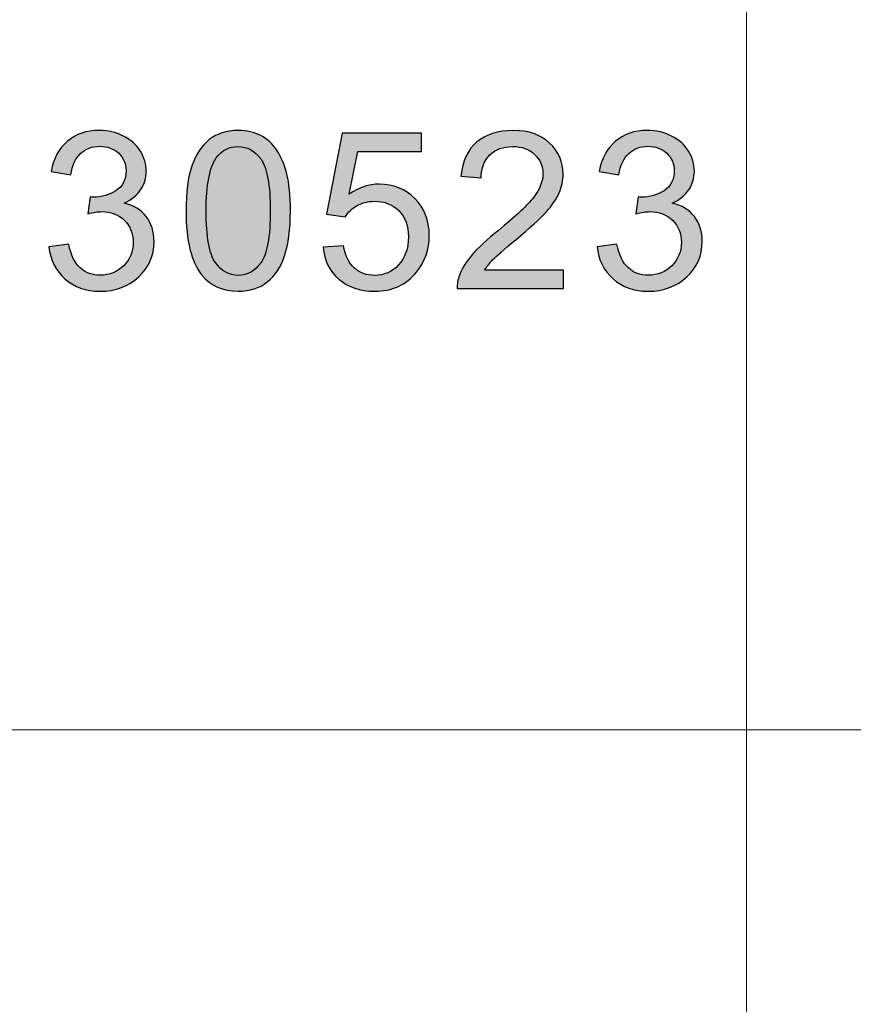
# Model space of a CAD drawing. Header units: millimetres. Extents: x -296 to 295, y -209 to 209.
# Tile 105 of 140: x 115.89 to 122.58, y -189.44 to -181.54. Entities that reach past the tile are written whole.
import ezdxf

# ---------------------------------------------------------------- set-up
doc = ezdxf.new("R2010")
doc.units = ezdxf.units.MM
doc.header["$MEASUREMENT"] = 0
doc.layers.add('layer 1', color=7, linetype='Continuous')

msp = doc.modelspace()

# ---------------------------------------------------------------- hatches: boundary and pattern name
at = {"layer": 'layer 1'}
h = msp.add_hatch(color=250, dxfattribs=at)
edge = h.paths.add_edge_path()
edge.add_spline(control_points=[(116.1228, -183.3637), (116.1228, -183.3637), (116.281, -183.3425), (116.281, -183.3425), (116.2992, -183.4307), (116.3298, -183.4942), (116.3733, -183.533), (116.4167, -183.5718), (116.4701, -183.5912), (116.5333, -183.5912), (116.6082, -183.5912), (116.6715, -183.5659), (116.7223, -183.5154), (116.7733, -183.4648), (116.7988, -183.4022), (116.7988, -183.3275), (116.7988, -183.2564), (116.7751, -183.1976), (116.7274, -183.1511), (116.6801, -183.105), (116.6199, -183.0817), (116.5465, -183.0817), (116.5165, -183.0817), (116.4793, -183.0876), (116.4347, -183.0991), (116.4347, -183.0991), (116.4524, -182.9633), (116.4524, -182.9633), (116.4629, -182.9644), (116.4716, -182.965), (116.4779, -182.965), (116.5456, -182.965), (116.6061, -182.9477), (116.6604, -182.9133), (116.7143, -182.8789), (116.7413, -182.826), (116.7413, -182.7545), (116.7413, -182.6978), (116.7215, -182.6507), (116.6823, -182.6134), (116.6429, -182.5761), (116.5924, -182.5576), (116.5303, -182.5576), (116.4685, -182.5576), (116.4174, -182.5767), (116.3763, -182.6149), (116.3352, -182.6531), (116.3088, -182.7104), (116.2972, -182.7869), (116.2972, -182.7869), (116.139, -182.7586), (116.139, -182.7586), (116.1584, -182.6546), (116.2022, -182.5737), (116.2708, -182.5164), (116.3391, -182.4591), (116.4245, -182.4306), (116.5264, -182.4306), (116.5966, -182.4306), (116.6613, -182.4453), (116.7203, -182.4749), (116.7796, -182.5043), (116.8249, -182.5446), (116.8561, -182.5955), (116.8875, -182.6466), (116.9031, -182.7007), (116.9031, -182.7581), (116.9031, -182.8124), (116.8881, -182.8618), (116.8584, -182.9065), (116.8285, -182.9512), (116.7841, -182.9868), (116.7257, -183.0132), (116.8019, -183.0303), (116.8609, -183.0661), (116.9031, -183.1205), (116.9451, -183.1746), (116.9661, -183.2428), (116.9661, -183.3243), (116.9661, -183.4345), (116.925, -183.5283), (116.8431, -183.605), (116.7611, -183.6817), (116.6574, -183.72), (116.5321, -183.72), (116.4191, -183.72), (116.3253, -183.6867), (116.2507, -183.6206), (116.1758, -183.5545), (116.1333, -183.4689), (116.1228, -183.3637)], knot_values=[0, 0, 0, 0, 0.033333, 0.033333, 0.033333, 0.066667, 0.066667, 0.066667, 0.1, 0.1, 0.1, 0.133333, 0.133333, 0.133333, 0.166667, 0.166667, 0.166667, 0.2, 0.2, 0.2, 0.233333, 0.233333, 0.233333, 0.266667, 0.266667, 0.266667, 0.3, 0.3, 0.3, 0.333333, 0.333333, 0.333333, 0.366667, 0.366667, 0.366667, 0.4, 0.4, 0.4, 0.433333, 0.433333, 0.433333, 0.466667, 0.466667, 0.466667, 0.5, 0.5, 0.5, 0.533333, 0.533333, 0.533333, 0.566667, 0.566667, 0.566667, 0.6, 0.6, 0.6, 0.633333, 0.633333, 0.633333, 0.666667, 0.666667, 0.666667, 0.7, 0.7, 0.7, 0.733333, 0.733333, 0.733333, 0.766667, 0.766667, 0.766667, 0.8, 0.8, 0.8, 0.833333, 0.833333, 0.833333, 0.866667, 0.866667, 0.866667, 0.9, 0.9, 0.9, 0.933333, 0.933333, 0.933333, 0.966667, 0.966667, 0.966667, 1, 1, 1, 1], degree=3, periodic=1)
h = msp.add_hatch(color=250, dxfattribs=at)
edge = h.paths.add_edge_path()
edge.add_spline(control_points=[(117.2227, -183.0756), (117.2227, -182.9265), (117.2382, -182.806), (117.2693, -182.7148), (117.3008, -182.6234), (117.3473, -182.5531), (117.409, -182.5041), (117.4705, -182.455), (117.548, -182.4306), (117.6416, -182.4306), (117.7105, -182.4306), (117.7711, -182.4441), (117.8235, -182.4714), (117.8757, -182.4988), (117.9188, -182.5382), (117.9523, -182.5896), (117.986, -182.6408), (118.0123, -182.7034), (118.0314, -182.7772), (118.051, -182.851), (118.0606, -182.9506), (118.0606, -183.0756), (118.0606, -183.2237), (118.045, -183.3437), (118.0141, -183.4348), (117.9832, -183.5262), (117.9367, -183.5965), (117.875, -183.6459), (117.8136, -183.6953), (117.7357, -183.72), (117.6416, -183.72), (117.5179, -183.72), (117.4204, -183.6768), (117.3497, -183.59), (117.2649, -183.4842), (117.2227, -183.3128), (117.2227, -183.0756)], knot_values=[0, 0, 0, 0, 0.083333, 0.083333, 0.083333, 0.166667, 0.166667, 0.166667, 0.25, 0.25, 0.25, 0.333333, 0.333333, 0.333333, 0.416667, 0.416667, 0.416667, 0.5, 0.5, 0.5, 0.583333, 0.583333, 0.583333, 0.666667, 0.666667, 0.666667, 0.75, 0.75, 0.75, 0.833333, 0.833333, 0.833333, 0.916667, 0.916667, 0.916667, 1, 1, 1, 1], degree=3, periodic=1)
h = msp.add_hatch(color=250, dxfattribs=at)
edge = h.paths.add_edge_path()
edge.add_spline(control_points=[(118.3225, -183.3672), (118.3225, -183.3672), (118.488, -183.3548), (118.488, -183.3548), (118.5002, -183.4339), (118.5287, -183.4933), (118.5731, -183.5333), (118.6175, -183.573), (118.6717, -183.593), (118.7355, -183.593), (118.8125, -183.593), (118.877, -183.5647), (118.9294, -183.5086), (118.9816, -183.4521), (119.0076, -183.3775), (119.0076, -183.2846), (119.0076, -183.1961), (118.9827, -183.1264), (118.9326, -183.0753), (118.8826, -183.0241), (118.8164, -182.9985), (118.734, -182.9985), (118.6828, -182.9985), (118.6369, -183.01), (118.5961, -183.0329), (118.5557, -183.0559), (118.5239, -183.0856), (118.5005, -183.122), (118.5005, -183.122), (118.3513, -183.1008), (118.3513, -183.1008), (118.3513, -183.1008), (118.4754, -182.4517), (118.4754, -182.4517), (118.4754, -182.4517), (119.1137, -182.4517), (119.1137, -182.4517), (119.1137, -182.4517), (119.1137, -182.5999), (119.1137, -182.5999), (119.1137, -182.5999), (118.6015, -182.5999), (118.6015, -182.5999), (118.6015, -182.5999), (118.5329, -182.9406), (118.5329, -182.9406), (118.6099, -182.8874), (118.6908, -182.8609), (118.7754, -182.8609), (118.8874, -182.8609), (118.9821, -182.8992), (119.0591, -182.9756), (119.1361, -183.052), (119.1748, -183.1502), (119.1748, -183.2702), (119.1748, -183.3845), (119.141, -183.4833), (119.0732, -183.5665), (118.9908, -183.6688), (118.8781, -183.72), (118.7355, -183.72), (118.6186, -183.72), (118.5234, -183.6876), (118.4493, -183.6232), (118.3752, -183.5589), (118.333, -183.4736), (118.3225, -183.3672)], knot_values=[0, 0, 0, 0, 0.045455, 0.045455, 0.045455, 0.090909, 0.090909, 0.090909, 0.136364, 0.136364, 0.136364, 0.181818, 0.181818, 0.181818, 0.227273, 0.227273, 0.227273, 0.272727, 0.272727, 0.272727, 0.318182, 0.318182, 0.318182, 0.363636, 0.363636, 0.363636, 0.409091, 0.409091, 0.409091, 0.454545, 0.454545, 0.454545, 0.5, 0.5, 0.5, 0.545455, 0.545455, 0.545455, 0.590909, 0.590909, 0.590909, 0.636364, 0.636364, 0.636364, 0.681818, 0.681818, 0.681818, 0.727273, 0.727273, 0.727273, 0.772727, 0.772727, 0.772727, 0.818182, 0.818182, 0.818182, 0.863636, 0.863636, 0.863636, 0.909091, 0.909091, 0.909091, 0.954545, 0.954545, 0.954545, 1, 1, 1, 1], degree=3, periodic=1)
h = msp.add_hatch(color=250, dxfattribs=at)
edge = h.paths.add_edge_path()
edge.add_spline(control_points=[(120.2513, -183.5506), (120.2513, -183.5506), (120.2513, -183.6988), (120.2513, -183.6988), (120.2513, -183.6988), (119.3991, -183.6988), (119.3991, -183.6988), (119.3979, -183.6615), (119.4042, -183.6256), (119.4177, -183.5909), (119.4395, -183.5342), (119.4745, -183.478), (119.5229, -183.423), (119.5711, -183.3681), (119.64, -183.3046), (119.7296, -183.2325), (119.8689, -183.1199), (119.9636, -183.0309), (120.0131, -182.965), (120.0628, -182.8992), (120.0877, -182.8368), (120.0877, -182.778), (120.0877, -182.7166), (120.0653, -182.6649), (120.0203, -182.6225), (119.9753, -182.5805), (119.9166, -182.5593), (119.8444, -182.5593), (119.7679, -182.5593), (119.7068, -182.5817), (119.661, -182.6263), (119.6151, -182.6707), (119.5921, -182.7325), (119.5915, -182.8116), (119.5915, -182.8116), (119.4296, -182.7957), (119.4296, -182.7957), (119.4407, -182.6769), (119.4827, -182.5864), (119.5552, -182.524), (119.6281, -182.4617), (119.7254, -182.4306), (119.8479, -182.4306), (119.9715, -182.4306), (120.0694, -182.4641), (120.1413, -182.5314), (120.2136, -182.5987), (120.2496, -182.6822), (120.2496, -182.7816), (120.2496, -182.8321), (120.2391, -182.8818), (120.2178, -182.9306), (120.1968, -182.9797), (120.1617, -183.0312), (120.1129, -183.0853), (120.0637, -183.1391), (119.9825, -183.2134), (119.8692, -183.3075), (119.7742, -183.3857), (119.7131, -183.4386), (119.6862, -183.4666), (119.6591, -183.4945), (119.637, -183.5224), (119.6193, -183.5506), (119.6193, -183.5506), (120.2513, -183.5506), (120.2513, -183.5506)], knot_values=[0, 0, 0, 0, 0.045455, 0.045455, 0.045455, 0.090909, 0.090909, 0.090909, 0.136364, 0.136364, 0.136364, 0.181818, 0.181818, 0.181818, 0.227273, 0.227273, 0.227273, 0.272727, 0.272727, 0.272727, 0.318182, 0.318182, 0.318182, 0.363636, 0.363636, 0.363636, 0.409091, 0.409091, 0.409091, 0.454545, 0.454545, 0.454545, 0.5, 0.5, 0.5, 0.545455, 0.545455, 0.545455, 0.590909, 0.590909, 0.590909, 0.636364, 0.636364, 0.636364, 0.681818, 0.681818, 0.681818, 0.727273, 0.727273, 0.727273, 0.772727, 0.772727, 0.772727, 0.818182, 0.818182, 0.818182, 0.863636, 0.863636, 0.863636, 0.909091, 0.909091, 0.909091, 0.954545, 0.954545, 0.954545, 1, 1, 1, 1], degree=3, periodic=1)
h = msp.add_hatch(color=250, dxfattribs=at)
edge = h.paths.add_edge_path()
edge.add_spline(control_points=[(120.5223, -183.3637), (120.5223, -183.3637), (120.6805, -183.3425), (120.6805, -183.3425), (120.6988, -183.4307), (120.7294, -183.4942), (120.7729, -183.533), (120.8163, -183.5718), (120.8696, -183.5912), (120.9328, -183.5912), (121.0078, -183.5912), (121.0711, -183.5659), (121.1219, -183.5154), (121.1729, -183.4648), (121.1984, -183.4022), (121.1984, -183.3275), (121.1984, -183.2564), (121.1747, -183.1976), (121.127, -183.1511), (121.0797, -183.105), (121.0195, -183.0817), (120.9461, -183.0817), (120.9161, -183.0817), (120.8789, -183.0876), (120.8343, -183.0991), (120.8343, -183.0991), (120.852, -182.9633), (120.852, -182.9633), (120.8625, -182.9644), (120.8712, -182.965), (120.8775, -182.965), (120.9452, -182.965), (121.0057, -182.9477), (121.06, -182.9133), (121.1139, -182.8789), (121.1409, -182.826), (121.1409, -182.7545), (121.1409, -182.6978), (121.1211, -182.6507), (121.0819, -182.6134), (121.0425, -182.5761), (120.992, -182.5576), (120.9299, -182.5576), (120.8681, -182.5576), (120.8169, -182.5767), (120.7759, -182.6149), (120.7348, -182.6531), (120.7084, -182.7104), (120.6968, -182.7869), (120.6968, -182.7869), (120.5385, -182.7586), (120.5385, -182.7586), (120.558, -182.6546), (120.6018, -182.5737), (120.6704, -182.5164), (120.7387, -182.4591), (120.8241, -182.4306), (120.926, -182.4306), (120.9961, -182.4306), (121.0609, -182.4453), (121.1199, -182.4749), (121.1792, -182.5043), (121.2245, -182.5446), (121.2557, -182.5955), (121.2871, -182.6466), (121.3027, -182.7007), (121.3027, -182.7581), (121.3027, -182.8124), (121.2877, -182.8618), (121.258, -182.9065), (121.228, -182.9512), (121.1837, -182.9868), (121.1253, -183.0132), (121.2014, -183.0303), (121.2605, -183.0661), (121.3027, -183.1205), (121.3447, -183.1746), (121.3657, -183.2428), (121.3657, -183.3243), (121.3657, -183.4345), (121.3246, -183.5283), (121.2427, -183.605), (121.1607, -183.6817), (121.057, -183.72), (120.9317, -183.72), (120.8187, -183.72), (120.7249, -183.6867), (120.6503, -183.6206), (120.5753, -183.5545), (120.5328, -183.4689), (120.5223, -183.3637)], knot_values=[0, 0, 0, 0, 0.033333, 0.033333, 0.033333, 0.066667, 0.066667, 0.066667, 0.1, 0.1, 0.1, 0.133333, 0.133333, 0.133333, 0.166667, 0.166667, 0.166667, 0.2, 0.2, 0.2, 0.233333, 0.233333, 0.233333, 0.266667, 0.266667, 0.266667, 0.3, 0.3, 0.3, 0.333333, 0.333333, 0.333333, 0.366667, 0.366667, 0.366667, 0.4, 0.4, 0.4, 0.433333, 0.433333, 0.433333, 0.466667, 0.466667, 0.466667, 0.5, 0.5, 0.5, 0.533333, 0.533333, 0.533333, 0.566667, 0.566667, 0.566667, 0.6, 0.6, 0.6, 0.633333, 0.633333, 0.633333, 0.666667, 0.666667, 0.666667, 0.7, 0.7, 0.7, 0.733333, 0.733333, 0.733333, 0.766667, 0.766667, 0.766667, 0.8, 0.8, 0.8, 0.833333, 0.833333, 0.833333, 0.866667, 0.866667, 0.866667, 0.9, 0.9, 0.9, 0.933333, 0.933333, 0.933333, 0.966667, 0.966667, 0.966667, 1, 1, 1, 1], degree=3, periodic=1)
h = msp.add_hatch(color=250, dxfattribs=at)
edge = h.paths.add_edge_path()
edge.add_spline(control_points=[(117.3844, -183.0761), (117.3844, -183.284), (117.409, -183.4222), (117.4584, -183.4904), (117.508, -183.5589), (117.569, -183.593), (117.6416, -183.593), (117.7141, -183.593), (117.7753, -183.5586), (117.8247, -183.4901), (117.8741, -183.4213), (117.8987, -183.2834), (117.8987, -183.0761), (117.8987, -182.8683), (117.8741, -182.7301), (117.8247, -182.6619), (117.7756, -182.5934), (117.7138, -182.5593), (117.6398, -182.5593), (117.5673, -182.5593), (117.5091, -182.5896), (117.4657, -182.6499), (117.4114, -182.7266), (117.3844, -182.8689), (117.3844, -183.0761)], knot_values=[0, 0, 0, 0, 0.125, 0.125, 0.125, 0.25, 0.25, 0.25, 0.375, 0.375, 0.375, 0.5, 0.5, 0.5, 0.625, 0.625, 0.625, 0.75, 0.75, 0.75, 0.875, 0.875, 0.875, 1, 1, 1, 1], degree=3, periodic=1)

# ---------------------------------------------------------------- linework, layer by layer
at = {"layer": 'layer 1', "color": 1, "lineweight": 0}
msp.add_open_spline([(295.3283, 209.2747), (295.3283, 209.2747), (295.3283, -208.9236), (295.3283, -208.9236), (295.3283, -208.9236), (-296.1944, -208.9236), (-296.1944, -208.9236), (-296.1944, -208.9236), (-296.1944, 209.2747), (-296.1944, 209.2747), (-296.1944, 209.2747), (295.3283, 209.2747), (295.3283, 209.2747)], degree=3, knots=[0, 0, 0, 0, 0.25, 0.25, 0.25, 0.5, 0.5, 0.5, 0.75, 0.75, 0.75, 1, 1, 1, 1], dxfattribs=at)
at = {"layer": 'layer 1', "color": 5, "lineweight": 0}
msp.add_open_spline([(-281.2487, 194.7284), (-281.2487, 194.7284), (-281.2487, -197.0649), (-281.2487, -197.0649), (-281.2487, -197.0649), (283.3586, -197.0649), (283.3586, -197.0649)], degree=3, knots=[0, 0, 0, 0, 0.5, 0.5, 0.5, 1, 1, 1, 1], dxfattribs=at)
at = {"layer": 'layer 1', "lineweight": 0}
msp.add_open_spline([(121.7211, -157.9012), (121.7211, -157.9012), (121.7211, -197.0649), (121.7211, -197.0649)], degree=3, dxfattribs=at)
at = {"layer": 'layer 1', "color": 250}
for points, knots in [([(116.1228, -183.3637), (116.1228, -183.3637), (116.281, -183.3425), (116.281, -183.3425), (116.2992, -183.4307), (116.3298, -183.4942), (116.3733, -183.533), (116.4167, -183.5718), (116.4701, -183.5912), (116.5333, -183.5912), (116.6082, -183.5912), (116.6715, -183.5659), (116.7223, -183.5154), (116.7733, -183.4648), (116.7988, -183.4022), (116.7988, -183.3275), (116.7988, -183.2564), (116.7751, -183.1976), (116.7274, -183.1511), (116.6801, -183.105), (116.6199, -183.0817), (116.5465, -183.0817), (116.5165, -183.0817), (116.4793, -183.0876), (116.4347, -183.0991), (116.4347, -183.0991), (116.4524, -182.9633), (116.4524, -182.9633), (116.4629, -182.9644), (116.4716, -182.965), (116.4779, -182.965), (116.5456, -182.965), (116.6061, -182.9477), (116.6604, -182.9133), (116.7143, -182.8789), (116.7413, -182.826), (116.7413, -182.7545), (116.7413, -182.6978), (116.7215, -182.6507), (116.6823, -182.6134), (116.6429, -182.5761), (116.5924, -182.5576), (116.5303, -182.5576), (116.4685, -182.5576), (116.4174, -182.5767), (116.3763, -182.6149), (116.3352, -182.6531), (116.3088, -182.7104), (116.2972, -182.7869), (116.2972, -182.7869), (116.139, -182.7586), (116.139, -182.7586), (116.1584, -182.6546), (116.2022, -182.5737), (116.2708, -182.5164), (116.3391, -182.4591), (116.4245, -182.4306), (116.5264, -182.4306), (116.5966, -182.4306), (116.6613, -182.4453), (116.7203, -182.4749), (116.7796, -182.5043), (116.8249, -182.5446), (116.8561, -182.5955), (116.8875, -182.6466), (116.9031, -182.7007), (116.9031, -182.7581), (116.9031, -182.8124), (116.8881, -182.8618), (116.8584, -182.9065), (116.8285, -182.9512), (116.7841, -182.9868), (116.7257, -183.0132), (116.8019, -183.0303), (116.8609, -183.0661), (116.9031, -183.1205), (116.9451, -183.1746), (116.9661, -183.2428), (116.9661, -183.3243), (116.9661, -183.4345), (116.925, -183.5283), (116.8431, -183.605), (116.7611, -183.6817), (116.6574, -183.72), (116.5321, -183.72), (116.4191, -183.72), (116.3253, -183.6867), (116.2507, -183.6206), (116.1758, -183.5545), (116.1333, -183.4689), (116.1228, -183.3637)], [0, 0, 0, 0, 0.033333, 0.033333, 0.033333, 0.066667, 0.066667, 0.066667, 0.1, 0.1, 0.1, 0.133333, 0.133333, 0.133333, 0.166667, 0.166667, 0.166667, 0.2, 0.2, 0.2, 0.233333, 0.233333, 0.233333, 0.266667, 0.266667, 0.266667, 0.3, 0.3, 0.3, 0.333333, 0.333333, 0.333333, 0.366667, 0.366667, 0.366667, 0.4, 0.4, 0.4, 0.433333, 0.433333, 0.433333, 0.466667, 0.466667, 0.466667, 0.5, 0.5, 0.5, 0.533333, 0.533333, 0.533333, 0.566667, 0.566667, 0.566667, 0.6, 0.6, 0.6, 0.633333, 0.633333, 0.633333, 0.666667, 0.666667, 0.666667, 0.7, 0.7, 0.7, 0.733333, 0.733333, 0.733333, 0.766667, 0.766667, 0.766667, 0.8, 0.8, 0.8, 0.833333, 0.833333, 0.833333, 0.866667, 0.866667, 0.866667, 0.9, 0.9, 0.9, 0.933333, 0.933333, 0.933333, 0.966667, 0.966667, 0.966667, 1, 1, 1, 1]), ([(117.2227, -183.0756), (117.2227, -182.9265), (117.2382, -182.806), (117.2693, -182.7148), (117.3008, -182.6234), (117.3473, -182.5531), (117.409, -182.5041), (117.4705, -182.455), (117.548, -182.4306), (117.6416, -182.4306), (117.7105, -182.4306), (117.7711, -182.4441), (117.8235, -182.4714), (117.8757, -182.4988), (117.9188, -182.5382), (117.9523, -182.5896), (117.986, -182.6408), (118.0123, -182.7034), (118.0314, -182.7772), (118.051, -182.851), (118.0606, -182.9506), (118.0606, -183.0756), (118.0606, -183.2237), (118.045, -183.3437), (118.0141, -183.4348), (117.9832, -183.5262), (117.9367, -183.5965), (117.875, -183.6459), (117.8136, -183.6953), (117.7357, -183.72), (117.6416, -183.72), (117.5179, -183.72), (117.4204, -183.6768), (117.3497, -183.59), (117.2649, -183.4842), (117.2227, -183.3128), (117.2227, -183.0756)], [0, 0, 0, 0, 0.083333, 0.083333, 0.083333, 0.166667, 0.166667, 0.166667, 0.25, 0.25, 0.25, 0.333333, 0.333333, 0.333333, 0.416667, 0.416667, 0.416667, 0.5, 0.5, 0.5, 0.583333, 0.583333, 0.583333, 0.666667, 0.666667, 0.666667, 0.75, 0.75, 0.75, 0.833333, 0.833333, 0.833333, 0.916667, 0.916667, 0.916667, 1, 1, 1, 1]), ([(118.3225, -183.3672), (118.3225, -183.3672), (118.488, -183.3548), (118.488, -183.3548), (118.5002, -183.4339), (118.5287, -183.4933), (118.5731, -183.5333), (118.6175, -183.573), (118.6717, -183.593), (118.7355, -183.593), (118.8125, -183.593), (118.877, -183.5647), (118.9294, -183.5086), (118.9816, -183.4521), (119.0076, -183.3775), (119.0076, -183.2846), (119.0076, -183.1961), (118.9827, -183.1264), (118.9326, -183.0753), (118.8826, -183.0241), (118.8164, -182.9985), (118.734, -182.9985), (118.6828, -182.9985), (118.6369, -183.01), (118.5961, -183.0329), (118.5557, -183.0559), (118.5239, -183.0856), (118.5005, -183.122), (118.5005, -183.122), (118.3513, -183.1008), (118.3513, -183.1008), (118.3513, -183.1008), (118.4754, -182.4517), (118.4754, -182.4517), (118.4754, -182.4517), (119.1137, -182.4517), (119.1137, -182.4517), (119.1137, -182.4517), (119.1137, -182.5999), (119.1137, -182.5999), (119.1137, -182.5999), (118.6015, -182.5999), (118.6015, -182.5999), (118.6015, -182.5999), (118.5329, -182.9406), (118.5329, -182.9406), (118.6099, -182.8874), (118.6908, -182.8609), (118.7754, -182.8609), (118.8874, -182.8609), (118.9821, -182.8992), (119.0591, -182.9756), (119.1361, -183.052), (119.1748, -183.1502), (119.1748, -183.2702), (119.1748, -183.3845), (119.141, -183.4833), (119.0732, -183.5665), (118.9908, -183.6688), (118.8781, -183.72), (118.7355, -183.72), (118.6186, -183.72), (118.5234, -183.6876), (118.4493, -183.6232), (118.3752, -183.5589), (118.333, -183.4736), (118.3225, -183.3672)], [0, 0, 0, 0, 0.045455, 0.045455, 0.045455, 0.090909, 0.090909, 0.090909, 0.136364, 0.136364, 0.136364, 0.181818, 0.181818, 0.181818, 0.227273, 0.227273, 0.227273, 0.272727, 0.272727, 0.272727, 0.318182, 0.318182, 0.318182, 0.363636, 0.363636, 0.363636, 0.409091, 0.409091, 0.409091, 0.454545, 0.454545, 0.454545, 0.5, 0.5, 0.5, 0.545455, 0.545455, 0.545455, 0.590909, 0.590909, 0.590909, 0.636364, 0.636364, 0.636364, 0.681818, 0.681818, 0.681818, 0.727273, 0.727273, 0.727273, 0.772727, 0.772727, 0.772727, 0.818182, 0.818182, 0.818182, 0.863636, 0.863636, 0.863636, 0.909091, 0.909091, 0.909091, 0.954545, 0.954545, 0.954545, 1, 1, 1, 1]), ([(120.2513, -183.5506), (120.2513, -183.5506), (120.2513, -183.6988), (120.2513, -183.6988), (120.2513, -183.6988), (119.3991, -183.6988), (119.3991, -183.6988), (119.3979, -183.6615), (119.4042, -183.6256), (119.4177, -183.5909), (119.4395, -183.5342), (119.4745, -183.478), (119.5229, -183.423), (119.5711, -183.3681), (119.64, -183.3046), (119.7296, -183.2325), (119.8689, -183.1199), (119.9636, -183.0309), (120.0131, -182.965), (120.0628, -182.8992), (120.0877, -182.8368), (120.0877, -182.778), (120.0877, -182.7166), (120.0653, -182.6649), (120.0203, -182.6225), (119.9753, -182.5805), (119.9166, -182.5593), (119.8444, -182.5593), (119.7679, -182.5593), (119.7068, -182.5817), (119.661, -182.6263), (119.6151, -182.6707), (119.5921, -182.7325), (119.5915, -182.8116), (119.5915, -182.8116), (119.4296, -182.7957), (119.4296, -182.7957), (119.4407, -182.6769), (119.4827, -182.5864), (119.5552, -182.524), (119.6281, -182.4617), (119.7254, -182.4306), (119.8479, -182.4306), (119.9715, -182.4306), (120.0694, -182.4641), (120.1413, -182.5314), (120.2136, -182.5987), (120.2496, -182.6822), (120.2496, -182.7816), (120.2496, -182.8321), (120.2391, -182.8818), (120.2178, -182.9306), (120.1968, -182.9797), (120.1617, -183.0312), (120.1129, -183.0853), (120.0637, -183.1391), (119.9825, -183.2134), (119.8692, -183.3075), (119.7742, -183.3857), (119.7131, -183.4386), (119.6862, -183.4666), (119.6591, -183.4945), (119.637, -183.5224), (119.6193, -183.5506), (119.6193, -183.5506), (120.2513, -183.5506), (120.2513, -183.5506)], [0, 0, 0, 0, 0.045455, 0.045455, 0.045455, 0.090909, 0.090909, 0.090909, 0.136364, 0.136364, 0.136364, 0.181818, 0.181818, 0.181818, 0.227273, 0.227273, 0.227273, 0.272727, 0.272727, 0.272727, 0.318182, 0.318182, 0.318182, 0.363636, 0.363636, 0.363636, 0.409091, 0.409091, 0.409091, 0.454545, 0.454545, 0.454545, 0.5, 0.5, 0.5, 0.545455, 0.545455, 0.545455, 0.590909, 0.590909, 0.590909, 0.636364, 0.636364, 0.636364, 0.681818, 0.681818, 0.681818, 0.727273, 0.727273, 0.727273, 0.772727, 0.772727, 0.772727, 0.818182, 0.818182, 0.818182, 0.863636, 0.863636, 0.863636, 0.909091, 0.909091, 0.909091, 0.954545, 0.954545, 0.954545, 1, 1, 1, 1]), ([(120.5223, -183.3637), (120.5223, -183.3637), (120.6805, -183.3425), (120.6805, -183.3425), (120.6988, -183.4307), (120.7294, -183.4942), (120.7729, -183.533), (120.8163, -183.5718), (120.8696, -183.5912), (120.9328, -183.5912), (121.0078, -183.5912), (121.0711, -183.5659), (121.1219, -183.5154), (121.1729, -183.4648), (121.1984, -183.4022), (121.1984, -183.3275), (121.1984, -183.2564), (121.1747, -183.1976), (121.127, -183.1511), (121.0797, -183.105), (121.0195, -183.0817), (120.9461, -183.0817), (120.9161, -183.0817), (120.8789, -183.0876), (120.8343, -183.0991), (120.8343, -183.0991), (120.852, -182.9633), (120.852, -182.9633), (120.8625, -182.9644), (120.8712, -182.965), (120.8775, -182.965), (120.9452, -182.965), (121.0057, -182.9477), (121.06, -182.9133), (121.1139, -182.8789), (121.1409, -182.826), (121.1409, -182.7545), (121.1409, -182.6978), (121.1211, -182.6507), (121.0819, -182.6134), (121.0425, -182.5761), (120.992, -182.5576), (120.9299, -182.5576), (120.8681, -182.5576), (120.8169, -182.5767), (120.7759, -182.6149), (120.7348, -182.6531), (120.7084, -182.7104), (120.6968, -182.7869), (120.6968, -182.7869), (120.5385, -182.7586), (120.5385, -182.7586), (120.558, -182.6546), (120.6018, -182.5737), (120.6704, -182.5164), (120.7387, -182.4591), (120.8241, -182.4306), (120.926, -182.4306), (120.9961, -182.4306), (121.0609, -182.4453), (121.1199, -182.4749), (121.1792, -182.5043), (121.2245, -182.5446), (121.2557, -182.5955), (121.2871, -182.6466), (121.3027, -182.7007), (121.3027, -182.7581), (121.3027, -182.8124), (121.2877, -182.8618), (121.258, -182.9065), (121.228, -182.9512), (121.1837, -182.9868), (121.1253, -183.0132), (121.2014, -183.0303), (121.2605, -183.0661), (121.3027, -183.1205), (121.3447, -183.1746), (121.3657, -183.2428), (121.3657, -183.3243), (121.3657, -183.4345), (121.3246, -183.5283), (121.2427, -183.605), (121.1607, -183.6817), (121.057, -183.72), (120.9317, -183.72), (120.8187, -183.72), (120.7249, -183.6867), (120.6503, -183.6206), (120.5753, -183.5545), (120.5328, -183.4689), (120.5223, -183.3637)], [0, 0, 0, 0, 0.033333, 0.033333, 0.033333, 0.066667, 0.066667, 0.066667, 0.1, 0.1, 0.1, 0.133333, 0.133333, 0.133333, 0.166667, 0.166667, 0.166667, 0.2, 0.2, 0.2, 0.233333, 0.233333, 0.233333, 0.266667, 0.266667, 0.266667, 0.3, 0.3, 0.3, 0.333333, 0.333333, 0.333333, 0.366667, 0.366667, 0.366667, 0.4, 0.4, 0.4, 0.433333, 0.433333, 0.433333, 0.466667, 0.466667, 0.466667, 0.5, 0.5, 0.5, 0.533333, 0.533333, 0.533333, 0.566667, 0.566667, 0.566667, 0.6, 0.6, 0.6, 0.633333, 0.633333, 0.633333, 0.666667, 0.666667, 0.666667, 0.7, 0.7, 0.7, 0.733333, 0.733333, 0.733333, 0.766667, 0.766667, 0.766667, 0.8, 0.8, 0.8, 0.833333, 0.833333, 0.833333, 0.866667, 0.866667, 0.866667, 0.9, 0.9, 0.9, 0.933333, 0.933333, 0.933333, 0.966667, 0.966667, 0.966667, 1, 1, 1, 1]), ([(117.3844, -183.0761), (117.3844, -183.284), (117.409, -183.4222), (117.4584, -183.4904), (117.508, -183.5589), (117.569, -183.593), (117.6416, -183.593), (117.7141, -183.593), (117.7753, -183.5586), (117.8247, -183.4901), (117.8741, -183.4213), (117.8987, -183.2834), (117.8987, -183.0761), (117.8987, -182.8683), (117.8741, -182.7301), (117.8247, -182.6619), (117.7756, -182.5934), (117.7138, -182.5593), (117.6398, -182.5593), (117.5673, -182.5593), (117.5091, -182.5896), (117.4657, -182.6499), (117.4114, -182.7266), (117.3844, -182.8689), (117.3844, -183.0761)], [0, 0, 0, 0, 0.125, 0.125, 0.125, 0.25, 0.25, 0.25, 0.375, 0.375, 0.375, 0.5, 0.5, 0.5, 0.625, 0.625, 0.625, 0.75, 0.75, 0.75, 0.875, 0.875, 0.875, 1, 1, 1, 1])]:
    msp.add_open_spline(points, degree=3, knots=knots, dxfattribs=at)
at = {"layer": 'layer 1', "color": 5, "lineweight": 0}
msp.add_open_spline([(85.6856, -187.2376), (85.6856, -187.2376), (191.9976, -187.2376), (191.9976, -187.2376)], degree=3, dxfattribs=at)

doc.saveas('drawing.dxf')
